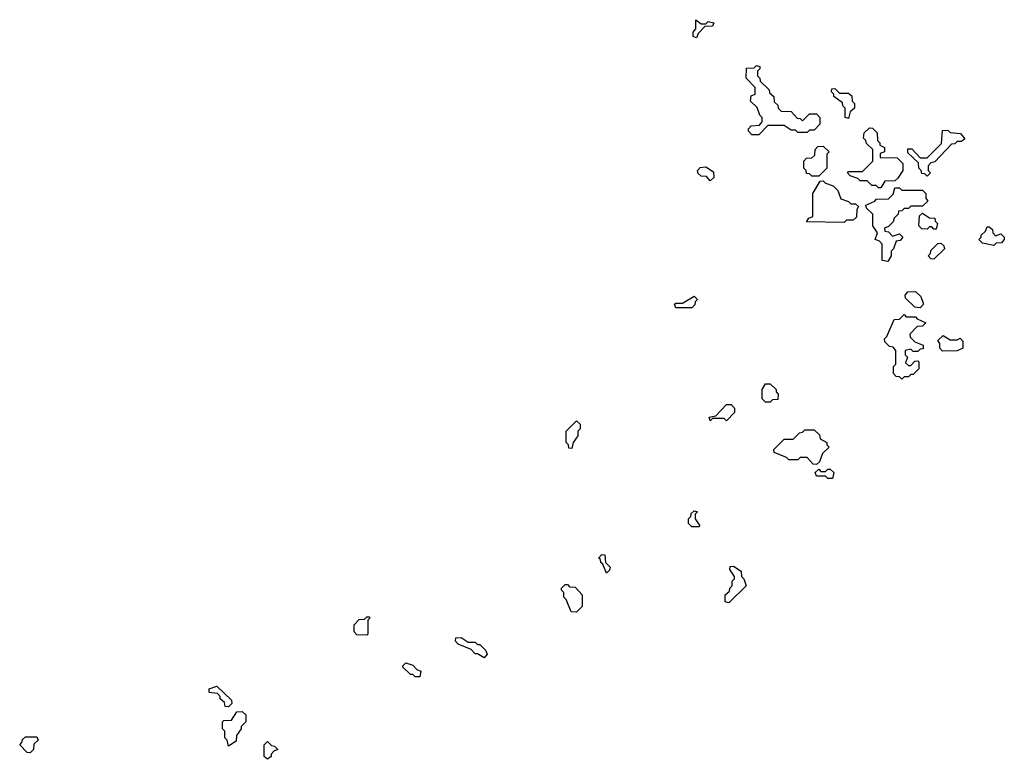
# Model space of a CAD drawing. Extents: x 2886962 to 3052311, y 540590 to 918621.
# Tile 53 of 164: x 2906280 to 2910550, y 791252 to 794458. Entities that reach past the tile are written whole.
import ezdxf

# ---------------------------------------------------------------- set-up
doc = ezdxf.new("R2010")
doc.units = 0

msp = doc.modelspace()

# ---------------------------------------------------------------- linework, layer by layer
at = {"layer": '0CON20XD'}
for points in [[(2909215, 794380), (2909200, 794385), (2909200, 794405), (2909211.7, 794418.3), (2909211.7, 794458.3), (2909235, 794440), (2909255, 794440), (2909265, 794450), (2909290, 794445), (2909285, 794430), (2909251.7, 794428.3), (2909221.7, 794398.3), (2909215, 794380)], [(2909485, 793960), (2909455, 793960), (2909440, 793975), (2909440, 793985), (2909451.7, 793998.3), (2909488.3, 794001.7), (2909500, 794015), (2909500, 794035), (2909490, 794045), (2909478.3, 794078.3), (2909450, 794105), (2909451.7, 794128.3), (2909470, 794135), (2909470, 794165), (2909430, 794205), (2909431.7, 794248.3), (2909465, 794250), (2909475, 794260), (2909490, 794255), (2909490, 794245), (2909480, 794235), (2909480, 794215), (2909490, 794205), (2909491.7, 794191.7), (2909530, 794155), (2909531.7, 794141.7), (2909550, 794125), (2909551.7, 794101.7), (2909568.3, 794088.3), (2909570, 794075), (2909581.7, 794061.7), (2909625, 794060), (2909651.7, 794031.7), (2909665, 794030), (2909675, 794020), (2909705, 794050), (2909735, 794050), (2909750, 794035), (2909750, 794005), (2909725, 793980), (2909705, 793980), (2909695, 793970), (2909655, 793970), (2909645, 793980), (2909625, 793980), (2909595, 794000), (2909525, 794000), (2909485, 793960)], [(2909875, 794030), (2909860, 794035), (2909860, 794075), (2909850, 794085), (2909848.3, 794098.3), (2909810, 794125), (2909810, 794135), (2909800, 794145), (2909801.7, 794158.3), (2909815, 794160), (2909835, 794140), (2909875, 794140), (2909888.3, 794128.3), (2909890, 794105), (2909900, 794095), (2909900, 794075), (2909881.7, 794058.3), (2909875, 794030)], [(2910015, 793730), (2910005, 793730), (2909995, 793740), (2909975, 793740), (2909955, 793760), (2909925, 793760), (2909915, 793770), (2909881.7, 793781.7), (2909870, 793795), (2909875, 793800), (2909935, 793800), (2909980, 793845), (2909980, 793895), (2909951.7, 793921.7), (2909950, 793935), (2909940, 793945), (2909941.7, 793968.3), (2909965, 793990), (2909978.3, 793988.3), (2909998.3, 793968.3), (2910000, 793935), (2910010, 793925), (2910010, 793915), (2910030, 793905), (2910030, 793885), (2910011.7, 793878.3), (2910011.7, 793861.7), (2910085, 793860), (2910110, 793835), (2910110, 793805), (2910088.3, 793771.7), (2910075, 793760), (2910031.7, 793758.3), (2910015, 793730)], [(2910215, 793780), (2910205, 793790), (2910191.7, 793791.7), (2910190, 793805), (2910180, 793815), (2910178.3, 793838.3), (2910131.7, 793881.7), (2910131.7, 793898.3), (2910148.3, 793898.3), (2910185, 793860), (2910215, 793860), (2910278.3, 793921.7), (2910281.7, 793978.3), (2910305, 793980), (2910315, 793970), (2910360, 793965), (2910378.3, 793941.7), (2910365, 793930), (2910345, 793930), (2910335, 793920), (2910321.7, 793918.3), (2910248.3, 793841.7), (2910231.7, 793838.3), (2910220, 793825), (2910220, 793805), (2910230, 793795), (2910215, 793780)], [(2909745, 793780), (2909715, 793780), (2909705, 793790), (2909691.7, 793791.7), (2909690, 793805), (2909680, 793815), (2909680, 793845), (2909691.7, 793858.3), (2909715, 793860), (2909728.3, 793871.7), (2909730, 793895), (2909741.7, 793908.3), (2909765, 793910), (2909790, 793885), (2909780, 793875), (2909780, 793815), (2909745, 793780)], [(2909275, 793760), (2909258.3, 793778.3), (2909235, 793780), (2909221.7, 793791.7), (2909220, 793805), (2909231.7, 793818.3), (2909255, 793820), (2909288.3, 793798.3), (2909290, 793775), (2909275, 793760)], [(2909855, 793580), (2909691.7, 793581.7), (2909701.7, 793598.3), (2909720, 793605), (2909720, 793705), (2909751.7, 793758.3), (2909765, 793760), (2909775, 793750), (2909808.3, 793738.3), (2909828.3, 793718.3), (2909841.7, 793681.7), (2909875, 793670), (2909885, 793660), (2909905, 793660), (2909918.3, 793648.3), (2909910, 793635), (2909908.3, 793601.7), (2909895, 793590), (2909865, 793590), (2909855, 793580)], [(2910045, 793410), (2910020, 793415), (2910020, 793485), (2910008.3, 793498.3), (2909990, 793505), (2910000, 793535), (2909980, 793565), (2909980, 793615), (2909951.7, 793641.7), (2909950, 793655), (2909988.3, 793671.7), (2909995, 793680), (2910048.3, 793681.7), (2910068.3, 793701.7), (2910075, 793730), (2910095, 793730), (2910105, 793720), (2910195, 793720), (2910210, 793705), (2910210, 793685), (2910218.3, 793671.7), (2910195, 793650), (2910145, 793650), (2910135, 793640), (2910115, 793640), (2910105, 793630), (2910091.7, 793628.3), (2910090, 793615), (2910071.7, 793598.3), (2910068.3, 793581.7), (2910048.3, 793561.7), (2910030, 793555), (2910031.7, 793541.7), (2910048.3, 793538.3), (2910065, 793520), (2910095, 793530), (2910110, 793515), (2910098.3, 793501.7), (2910081.7, 793498.3), (2910070, 793465), (2910060, 793455), (2910060, 793435), (2910045, 793410)], [(2910255, 793550), (2910245, 793550), (2910235, 793560), (2910225, 793560), (2910215, 793550), (2910191.7, 793551.7), (2910180, 793565), (2910181.7, 793608.3), (2910195, 793620), (2910225, 793600), (2910248.3, 793598.3), (2910250, 793585), (2910260, 793575), (2910255, 793550)], [(2910505, 793480), (2910455, 793490), (2910440, 793505), (2910450, 793515), (2910450, 793525), (2910468.3, 793541.7), (2910475, 793560), (2910485, 793560), (2910498.3, 793548.3), (2910500, 793535), (2910511.7, 793521.7), (2910535, 793530), (2910550, 793515), (2910550, 793505), (2910538.3, 793491.7), (2910515, 793490), (2910505, 793480)], [(2910245, 793420), (2910231.7, 793421.7), (2910220, 793435), (2910230, 793445), (2910231.7, 793458.3), (2910261.7, 793488.3), (2910275, 793490), (2910288.3, 793478.3), (2910290, 793465), (2910245, 793420)], [(2909195, 793210), (2909125, 793210), (2909120, 793225), (2909125, 793230), (2909155, 793230), (2909205, 793260), (2909220, 793245), (2909210, 793235), (2909208.3, 793221.7), (2909195, 793210)], [(2910185, 793210), (2910161.7, 793211.7), (2910121.7, 793251.7), (2910120, 793265), (2910131.7, 793278.3), (2910165, 793280), (2910188.3, 793258.3), (2910200, 793225), (2910185, 793210)], [(2910105, 792900), (2910095, 792910), (2910081.7, 792911.7), (2910070, 792925), (2910070, 792955), (2910080, 792965), (2910080, 793025), (2910068.3, 793038.3), (2910051.7, 793041.7), (2910031.7, 793061.7), (2910030, 793075), (2910040, 793085), (2910071.7, 793158.3), (2910095, 793160), (2910115, 793180), (2910125, 793170), (2910165, 793170), (2910171.7, 793161.7), (2910210, 793145), (2910195, 793130), (2910171.7, 793128.3), (2910140, 793095), (2910141.7, 793081.7), (2910161.7, 793061.7), (2910198.3, 793048.3), (2910198.3, 793031.7), (2910185, 793030), (2910175, 793020), (2910155, 793020), (2910145, 793030), (2910120, 793025), (2910120, 793005), (2910130, 792995), (2910121.7, 792971.7), (2910135, 792960), (2910145, 792960), (2910161.7, 792978.3), (2910175, 792980), (2910180, 792975), (2910180, 792945), (2910155, 792920), (2910145, 792920), (2910135, 792910), (2910115, 792910), (2910105, 792900)], [(2910281.7, 793021.7), (2910270, 793035), (2910270, 793055), (2910261.7, 793068.3), (2910285, 793090), (2910315, 793070), (2910345, 793070), (2910358.3, 793078.3), (2910370, 793065), (2910370, 793035), (2910345, 793022.5), (2910281.7, 793021.7)], [(2909535, 792800), (2909515, 792800), (2909500, 792815), (2909500, 792855), (2909515, 792880), (2909535, 792880), (2909560, 792855), (2909560, 792845), (2909570, 792835), (2909568.3, 792811.7), (2909545, 792810), (2909535, 792800)], [(2909345, 792720), (2909335, 792730), (2909285, 792730), (2909275, 792720), (2909270, 792735), (2909298.3, 792741.7), (2909345, 792790), (2909365, 792790), (2909380, 792775), (2909380, 792755), (2909345, 792720)], [(2908675, 792600), (2908661.7, 792601.7), (2908660, 792615), (2908650, 792625), (2908650, 792675), (2908695, 792720), (2908710, 792705), (2908710, 792685), (2908700, 792675), (2908700, 792655), (2908680, 792625), (2908675, 792600)], [(2909735, 792530), (2909721.7, 792531.7), (2909695, 792560), (2909665, 792560), (2909655, 792550), (2909615, 792550), (2909605, 792560), (2909551.7, 792581.7), (2909550, 792595), (2909595, 792640), (2909635, 792640), (2909661.7, 792668.3), (2909675, 792670), (2909685, 792680), (2909725, 792680), (2909748.3, 792658.3), (2909751.7, 792641.7), (2909780, 792625), (2909780, 792615), (2909790, 792605), (2909761.7, 792578.3), (2909748.3, 792541.7), (2909735, 792530)], [(2909805, 792470), (2909785, 792470), (2909775, 792480), (2909735, 792480), (2909730, 792495), (2909745, 792510), (2909755, 792500), (2909775, 792500), (2909785, 792510), (2909795, 792510), (2909810, 792495), (2909805, 792470)], [(2909225, 792260), (2909195, 792260), (2909180, 792275), (2909180, 792295), (2909190, 792305), (2909191.7, 792318.3), (2909205, 792330), (2909220, 792325), (2909210, 792315), (2909210, 792295), (2909230, 792265), (2909225, 792260)], [(2908825, 792060), (2908808.3, 792098.3), (2908800, 792105), (2908798.3, 792118.3), (2908790, 792125), (2908805, 792140), (2908818.3, 792138.3), (2908820, 792105), (2908840, 792085), (2908838.3, 792071.7), (2908825, 792060)], [(2909355, 791930), (2909340, 791935), (2909340, 791965), (2909358.3, 791981.7), (2909360, 791995), (2909370, 792005), (2909370, 792025), (2909380, 792035), (2909380, 792045), (2909360, 792075), (2909361.7, 792088.3), (2909375, 792090), (2909408.3, 792068.3), (2909410, 792045), (2909420, 792035), (2909430, 792005), (2909355, 791930)], [(2908695, 791890), (2908671.7, 791891.7), (2908650, 791945), (2908640, 791955), (2908640, 791975), (2908630, 791985), (2908630, 791995), (2908645, 792010), (2908655, 792010), (2908665, 792000), (2908688.3, 791998.3), (2908720, 791965), (2908720, 791915), (2908695, 791890)], [(2907785, 791790), (2907741.7, 791791.7), (2907730, 791805), (2907730, 791835), (2907751.7, 791858.3), (2907775, 791860), (2907785, 791870), (2907795, 791870), (2907800, 791865), (2907790, 791855), (2907790, 791795), (2907785, 791790)], [(2908295, 791692.5), (2908265, 791710), (2908255, 791710), (2908238.3, 791728.3), (2908181.7, 791751.7), (2908170, 791765), (2908171.7, 791778.3), (2908195, 791780), (2908225, 791760), (2908255, 791760), (2908265, 791750), (2908275, 791750), (2908300, 791725), (2908307.5, 791707.5), (2908295, 791692.5)], [(2908015, 791610), (2907995, 791610), (2907985, 791620), (2907975, 791620), (2907941.7, 791651.7), (2907941.7, 791658.3), (2907955, 791670), (2907985, 791660), (2908001.7, 791641.7), (2908020, 791635), (2908015, 791610)], [(2907185, 791480), (2907171.7, 791481.7), (2907168.3, 791498.3), (2907150, 791515), (2907150, 791525), (2907138.3, 791538.3), (2907101.7, 791541.7), (2907101.7, 791558.3), (2907135, 791570), (2907198.3, 791508.3), (2907200, 791495), (2907185, 791480)], [(2907185, 791310), (2907180, 791335), (2907170, 791345), (2907170, 791375), (2907160, 791385), (2907160, 791415), (2907165, 791420), (2907198.3, 791421.7), (2907221.7, 791458.3), (2907245, 791460), (2907260, 791445), (2907260, 791415), (2907240, 791395), (2907240, 791385), (2907220, 791355), (2907218.3, 791331.7), (2907185, 791310)], [(2906325, 791280), (2906311.7, 791281.7), (2906280, 791315), (2906290, 791325), (2906291.7, 791338.3), (2906305, 791350), (2906355, 791350), (2906360, 791335), (2906341.7, 791318.3), (2906340, 791295), (2906325, 791280)], [(2907355, 791252.5), (2907340, 791265), (2907340, 791315), (2907355, 791330), (2907371.7, 791311.7), (2907385, 791310), (2907400, 791295), (2907381.7, 791288.3), (2907370, 791275), (2907370, 791265), (2907355, 791252.5)]]:
    msp.add_lwpolyline(points, dxfattribs=at)

doc.saveas('drawing.dxf')
